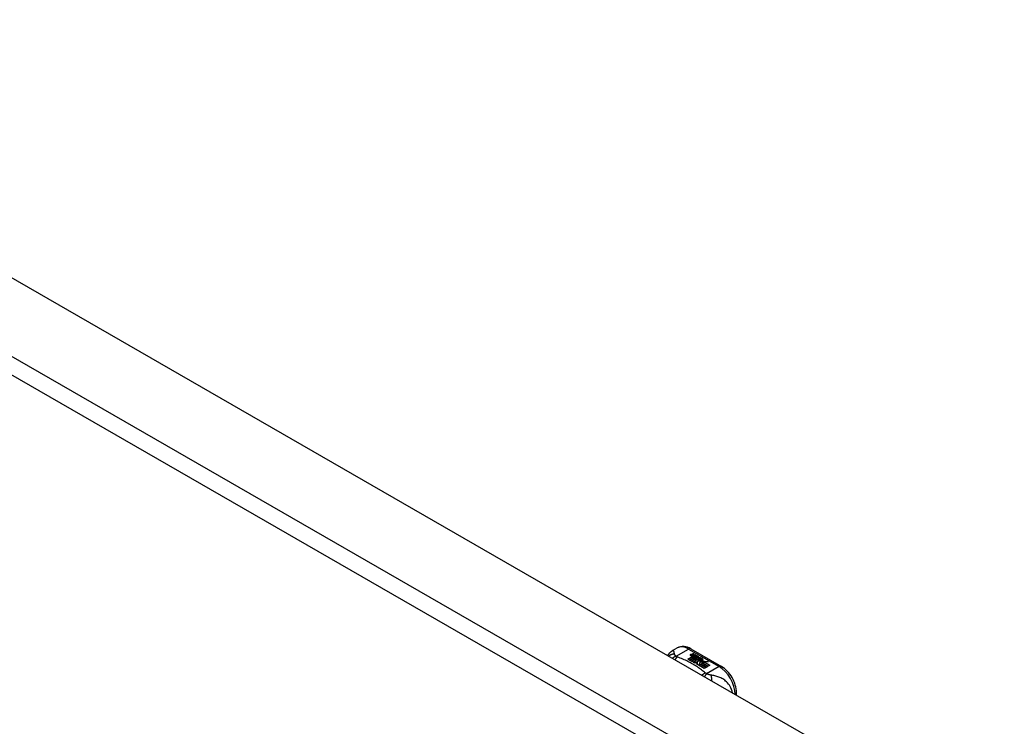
# Model space of a CAD drawing. Header units: inches. Extents: x 387.2 to 455.7, y 148.1 to 211.9.
# Tile 78 of 97: x 446.9 to 455.4, y 174 to 180.1. Entities that reach past the tile are written whole.
import ezdxf

# ---------------------------------------------------------------- set-up
doc = ezdxf.new("R2010")
doc.units = ezdxf.units.IN
doc.header["$MEASUREMENT"] = 0
doc.layers.add('Visible Edges(ANSI)', color=7, linetype='Continuous', lineweight=25)
doc.layers.add('Visible Tangent Edges(ANSI)', color=7, linetype='Continuous', lineweight=25)

msp = doc.modelspace()

# ---------------------------------------------------------------- linework, layer by layer
at = {"layer": 'Visible Edges(ANSI)'}
for p, q in [((421.7845, 192.2942), (455.4463, 172.9096)), ((452.574, 174.6303), (452.6141, 174.6533)), ((452.7319, 174.6456), (452.9964, 174.4933)), ((452.7333, 174.5971), (452.7526, 174.6046)), ((452.7526, 174.603), (452.7333, 174.5955)), ((452.7588, 174.601), (452.7397, 174.5933)), ((452.7526, 174.6046), (452.7588, 174.601)), ((452.7526, 174.6046), (452.7526, 174.603)), ((452.7571, 174.6003), (452.7526, 174.603)), ((452.7559, 174.5904), (452.7684, 174.5955)), ((452.7684, 174.5955), (452.7746, 174.5919)), ((452.7684, 174.5955), (452.7684, 174.5938)), ((452.7056, 174.5565), (452.7431, 174.5781)), ((452.7196, 174.5485), (452.7056, 174.5565)), ((452.7431, 174.5765), (452.707, 174.5557)), ((452.7577, 174.5704), (452.7196, 174.5485)), ((452.7216, 174.5473), (452.7597, 174.5693)), ((452.7356, 174.5393), (452.7216, 174.5473)), ((452.7597, 174.5677), (452.723, 174.5465)), ((452.7786, 174.564), (452.7356, 174.5393)), ((452.7364, 174.5903), (452.7364, 174.5887)), ((452.7376, 174.5381), (452.784, 174.5649)), ((452.7691, 174.52), (452.7376, 174.5381)), ((452.7821, 174.5621), (452.739, 174.5373)), ((452.7431, 174.5781), (452.7431, 174.5765)), ((452.745, 174.5876), (452.745, 174.5859)), ((452.7451, 174.5859), (452.7451, 174.5843)), ((452.7551, 174.5753), (452.7519, 174.5738)), ((452.7519, 174.5738), (452.7577, 174.5704)), ((452.7519, 174.5738), (452.7519, 174.5721)), ((452.7563, 174.5696), (452.7519, 174.5721)), ((452.7523, 174.5812), (452.7523, 174.5796)), ((452.7898, 174.5519), (452.7523, 174.5303)), ((452.7523, 174.5303), (452.7927, 174.5337)), ((452.7523, 174.5303), (452.7523, 174.5297)), ((452.7927, 174.5321), (452.7538, 174.5288)), ((452.755, 174.5736), (452.7599, 174.5759)), ((452.7603, 174.5705), (452.755, 174.5736)), ((452.7746, 174.5919), (452.7555, 174.5842)), ((452.7684, 174.5938), (452.7559, 174.5888)), ((452.7559, 174.5904), (452.7559, 174.5888)), ((452.7599, 174.5743), (452.7565, 174.5727)), ((452.7599, 174.5759), (452.7585, 174.5767)), ((452.7597, 174.5693), (452.7702, 174.5633)), ((452.7597, 174.5693), (452.7597, 174.5677)), ((452.7702, 174.5616), (452.7597, 174.5677)), ((452.7599, 174.5759), (452.7599, 174.5743)), ((452.7906, 174.5827), (452.7603, 174.5705)), ((452.763, 174.5689), (452.787, 174.5695)), ((452.7707, 174.5645), (452.763, 174.5689)), ((452.787, 174.5679), (452.7657, 174.5674)), ((452.773, 174.5912), (452.7684, 174.5938)), ((452.788, 174.5233), (452.7691, 174.52)), ((452.7702, 174.5633), (452.7786, 174.564)), ((452.7702, 174.5633), (452.7702, 174.5616)), ((452.7752, 174.5621), (452.7702, 174.5616)), ((452.7857, 174.5659), (452.7707, 174.5645)), ((452.7719, 174.5812), (452.7844, 174.5863)), ((452.7844, 174.5846), (452.7719, 174.5796)), ((452.784, 174.5649), (452.7792, 174.5581)), ((452.7792, 174.5581), (452.7898, 174.5519)), ((452.7792, 174.5581), (452.7792, 174.5564)), ((452.7884, 174.5511), (452.7792, 174.5564)), ((452.7817, 174.5582), (452.7867, 174.5653)), ((452.7893, 174.5538), (452.7817, 174.5582)), ((452.7867, 174.5636), (452.7825, 174.5577)), ((452.784, 174.5114), (452.788, 174.5233)), ((452.847, 174.4751), (452.784, 174.5114)), ((452.7844, 174.5863), (452.7906, 174.5827)), ((452.7844, 174.5863), (452.7844, 174.5846)), ((452.7889, 174.582), (452.7844, 174.5846)), ((452.788, 174.5217), (452.7844, 174.5112)), ((452.7867, 174.5653), (452.7857, 174.5659)), ((452.7867, 174.5653), (452.7867, 174.5636)), ((452.787, 174.5695), (452.7939, 174.5808)), ((452.7939, 174.5792), (452.787, 174.5679)), ((452.787, 174.5695), (452.787, 174.5679)), ((452.788, 174.5233), (452.788, 174.5217)), ((452.7954, 174.5648), (452.7893, 174.5538)), ((452.7927, 174.5337), (452.797, 174.5474)), ((452.797, 174.5458), (452.7927, 174.5321)), ((452.7927, 174.5337), (452.7927, 174.5321)), ((452.7939, 174.5808), (452.8015, 174.5764)), ((452.7939, 174.5808), (452.7939, 174.5792)), ((452.8006, 174.5753), (452.7939, 174.5792)), ((452.8202, 174.5657), (452.7954, 174.5648)), ((452.8015, 174.5764), (452.7958, 174.5691)), ((452.7958, 174.5691), (452.797, 174.5684)), ((452.7958, 174.5691), (452.7958, 174.5675)), ((452.797, 174.5668), (452.7958, 174.5675)), ((452.797, 174.5684), (452.8125, 174.5701)), ((452.8125, 174.5684), (452.797, 174.5668)), ((452.797, 174.5684), (452.797, 174.5668)), ((452.797, 174.5474), (452.797, 174.5458)), ((452.8087, 174.5267), (452.8008, 174.5021)), ((452.8008, 174.5021), (452.8156, 174.5106)), ((452.8048, 174.5506), (452.8048, 174.549)), ((452.8084, 174.5596), (452.8084, 174.5579)), ((452.8084, 174.5596), (452.8257, 174.5496)), ((452.8257, 174.548), (452.8084, 174.5579)), ((452.8312, 174.5289), (452.8087, 174.5267)), ((452.8207, 174.5476), (452.8094, 174.5541)), ((452.8125, 174.5701), (452.8202, 174.5657)), ((452.8125, 174.5701), (452.8125, 174.5684)), ((452.8175, 174.5656), (452.8125, 174.5684)), ((452.8149, 174.5415), (452.8127, 174.5365)), ((452.8127, 174.5365), (452.8483, 174.5399)), ((452.8459, 174.538), (452.8127, 174.5348)), ((452.8127, 174.5365), (452.8127, 174.5348)), ((452.8156, 174.5106), (452.8622, 174.4838)), ((452.8156, 174.5106), (452.8156, 174.509)), ((452.8172, 174.561), (452.8214, 174.5635)), ((452.8176, 174.5118), (452.8327, 174.5205)), ((452.8641, 174.485), (452.8176, 174.5118)), ((452.8327, 174.5188), (452.819, 174.5109)), ((452.8214, 174.5618), (452.8191, 174.5605)), ((452.8207, 174.5476), (452.8207, 174.546)), ((452.8214, 174.5635), (452.8214, 174.5618)), ((452.8257, 174.5496), (452.8257, 174.548)), ((452.8484, 174.5295), (452.8274, 174.5257)), ((452.8274, 174.5257), (452.8312, 174.5289)), ((452.829, 174.5529), (452.829, 174.5512)), ((452.8312, 174.5273), (452.8298, 174.5261)), ((452.8312, 174.5289), (452.8312, 174.5273)), ((452.8327, 174.5205), (452.8793, 174.4937)), ((452.8327, 174.5205), (452.8327, 174.5188)), ((452.8779, 174.4929), (452.8327, 174.5188)), ((452.8349, 174.5217), (452.8484, 174.5295)), ((452.8814, 174.4949), (452.8349, 174.5217)), ((452.8484, 174.5279), (452.8363, 174.5209)), ((452.8483, 174.5399), (452.8426, 174.5355)), ((452.8426, 174.5355), (452.885, 174.5361)), ((452.8426, 174.5355), (452.8426, 174.5339)), ((452.8752, 174.5344), (452.8426, 174.5339)), ((452.8484, 174.5295), (452.8484, 174.5279)), ((452.885, 174.5361), (452.8508, 174.5299)), ((452.8508, 174.5299), (452.8965, 174.5036)), ((452.8508, 174.5299), (452.8508, 174.5283)), ((452.8951, 174.5028), (452.8508, 174.5283)), ((452.8008, 174.5021), (452.8008, 174.5017)), ((452.8156, 174.509), (452.8019, 174.5011)), ((452.8607, 174.483), (452.8156, 174.509)), ((452.8622, 174.4838), (452.847, 174.4751)), ((452.8793, 174.4937), (452.8641, 174.485)), ((452.8965, 174.5036), (452.8814, 174.4949)), ((453.1275, 174.2449), (453.1275, 174.2663))]:
    msp.add_line(p, q, dxfattribs=at)
at = {"layer": 'Visible Edges(ANSI)', "flags": 128}
for points in [[(452.5325, 174.5876), (452.5404, 174.6001), (452.55, 174.6116), (452.5613, 174.6218), (452.574, 174.6303)], [(452.7319, 174.6456), (452.7179, 174.6529), (452.7035, 174.6587), (452.6887, 174.663), (452.6736, 174.6654), (452.6583, 174.6659), (452.6431, 174.6641), (452.6281, 174.6599), (452.6141, 174.6533)], [(453.1275, 174.2663), (453.1268, 174.2824), (453.1249, 174.2988), (453.1217, 174.3152), (453.1174, 174.3317), (453.1119, 174.3481), (453.1055, 174.3643), (453.098, 174.3803), (453.0896, 174.3958), (453.0803, 174.4109), (453.0702, 174.4253), (453.0594, 174.4391), (453.0479, 174.452), (453.0358, 174.4639), (453.0232, 174.4749), (453.01, 174.4847), (452.9964, 174.4933)]]:
    msp.add_lwpolyline(points, dxfattribs=at)
at = {"layer": 'Visible Edges(ANSI)'}
for centre, major_axis, start_param, end_param in [((452.744, 174.5879), (0.0192, 0), 2.164208, 2.67864), ((452.744, 174.5863), (-0.0192, 0), 5.305801, 5.820233), ((452.7331, 174.5911), (-0.007, 0), 5.820233, 7.062977), ((452.7331, 174.5894), (-0.007, 0), 5.820233, 6.078955), ((452.7397, 174.5949), (-0.0164, 0), 0.779792, 1.90155), ((452.7404, 174.5903), (-0.004, 0), 5.90879, 7.175095), ((452.7404, 174.5887), (-0.004, 0), 0, 0.89191), ((452.7444, 174.5894), (-0.0082, 0), 5.323118, 5.90879), ((452.7432, 174.5923), (0.0084, 0), 4.033503, 4.932446), ((452.7432, 174.5906), (-0.0084, 0), 0.89191, 1.767313), ((452.7485, 174.582), (-0.00676, 0), 5.794367, 7.059467), ((452.7485, 174.5804), (-0.00676, 0), 5.794367, 6.071487), ((452.7595, 174.5786), (0.0192, 0), 2.419321, 2.652775), ((452.7595, 174.577), (-0.0192, 0), 5.560914, 5.794367), ((452.7546, 174.5845), (0.016, 0), 3.905964, 4.740051), ((452.7546, 174.5829), (-0.016, 0), 0.764371, 1.402544), ((452.7551, 174.5857), (-0.016, 0), 0.776281, 1.787416), ((452.7378, 174.6049), (0.031, 0), 4.949028, 5.337665), ((452.7378, 174.6033), (-0.031, 0), 1.80809, 2.196072), ((452.7563, 174.5812), (-0.004, 0), 5.908937, 7.173827), ((452.7563, 174.5796), (-0.004, 0), 0, 0.890642), ((452.7602, 174.5803), (-0.0082, 0), 5.323254, 5.908937), ((452.7591, 174.5832), (0.0084, 0), 4.032234, 4.932287), ((452.7591, 174.5815), (-0.0084, 0), 0.890642, 1.484281), ((452.7591, 174.5815), (-0.0084, 0), 1.514337, 1.790695), ((452.7541, 174.5959), (0.031, 0), 4.932287, 5.323254), ((452.7541, 174.5942), (-0.031, 0), 1.790695, 2.181662), ((452.8071, 174.5513), (-0.0101, 0), 5.913952, 6.982716), ((452.8156, 174.5542), (0.022, 0), 3.701478, 4.680599), ((452.8156, 174.5525), (-0.022, 0), 0.559885, 1.507168), ((452.8071, 174.5496), (-0.0101, 0), 5.913952, 6.142632), ((452.8152, 174.5495), (-0.0188, 0), 5.081623, 5.913952), ((452.8152, 174.5478), (-0.0188, 0), 5.081623, 5.913952), ((452.8156, 174.5542), (-0.0199, 0), 0.617996, 1.556283), ((452.8112, 174.5506), (-0.00637, 0), 4.999578, 6.390788), ((452.8112, 174.549), (-0.00637, 0), 0, 0.107602), ((452.8121, 174.5506), (-0.0073, 0), 0.107602, 1.123637), ((452.8121, 174.549), (-0.0073, 0), 0.107602, 1.123637), ((452.8138, 174.5527), (0.0112, 0), 4.26523, 5.375571), ((452.8138, 174.551), (0.0112, 0), 4.26523, 5.375571), ((452.8157, 174.558), (-0.0265, 0), 1.556283, 2.296236), ((452.8094, 174.5501), (0.0205, 0), 0.343453, 1.17916), ((452.8026, 174.5428), (0.0405, 0), 0.638101, 1.087938), ((452.8026, 174.5412), (-0.0405, 0), 3.779694, 4.229531), ((452.8226, 174.5529), (0.0064, 0), 5.210263, 6.626638), ((452.8226, 174.5512), (0.0064, 0), 5.210263, 6.283185), ((452.8246, 174.5522), (0.0132, 0), 5.437829, 6.921287), ((452.8246, 174.5506), (0.0132, 0), 0.108138, 0.638101)]:
    msp.add_ellipse(centre, major_axis=major_axis, ratio=0.575862, start_param=start_param, end_param=end_param, dxfattribs=at)
at = {"layer": 'Visible Tangent Edges(ANSI)'}
for p, q in [((421.1941, 191.9541), (454.8559, 172.5696)), ((454.7859, 172.4483), (421.1241, 191.8329)), ((452.6048, 174.5818), (452.7123, 174.6437)), ((452.7123, 174.6437), (452.9768, 174.4914)), ((452.7333, 174.5971), (452.7333, 174.5955)), ((452.7268, 174.5929), (452.7268, 174.5912)), ((452.7379, 174.5885), (452.7379, 174.5869)), ((452.7425, 174.5838), (452.7425, 174.5822)), ((452.7538, 174.5794), (452.7538, 174.5778)), ((452.7609, 174.5784), (452.7609, 174.5768)), ((452.7719, 174.5812), (452.7719, 174.5796)), ((452.7977, 174.5534), (452.7977, 174.5517)), ((452.8049, 174.5502), (452.8049, 174.5486)), ((452.809, 174.5469), (452.809, 174.5452)), ((452.8352, 174.5567), (452.8352, 174.5551)), ((452.9768, 174.4914), (452.8692, 174.4295))]:
    msp.add_line(p, q, dxfattribs=at)
at = {"layer": 'Visible Tangent Edges(ANSI)', "flags": 128}
for points in [[(452.5899, 174.6001), (452.5878, 174.6), (452.5857, 174.5999), (452.5836, 174.5998), (452.5815, 174.5995), (452.5793, 174.5992), (452.5772, 174.5989), (452.5751, 174.5985), (452.573, 174.598), (452.5709, 174.5975), (452.5688, 174.5969), (452.5667, 174.5963), (452.5646, 174.5956), (452.5625, 174.5948), (452.5605, 174.5939), (452.5585, 174.593), (452.5565, 174.5921), (452.5545, 174.591), (452.5526, 174.59), (452.5507, 174.5888), (452.5488, 174.5876), (452.547, 174.5864), (452.5452, 174.585), (452.5434, 174.5837), (452.5417, 174.5822)], [(452.5899, 174.6001), (452.5896, 174.6025), (452.5893, 174.6049), (452.589, 174.6072), (452.5886, 174.6094), (452.5883, 174.6116), (452.588, 174.6136), (452.5876, 174.6156), (452.5872, 174.6175), (452.5868, 174.6193), (452.5864, 174.621), (452.5859, 174.6226), (452.5853, 174.6241), (452.5847, 174.6255), (452.5841, 174.6267), (452.5834, 174.6279), (452.5826, 174.6289), (452.5818, 174.6297), (452.5809, 174.6304), (452.5799, 174.6309), (452.5788, 174.6313), (452.5777, 174.6314), (452.5765, 174.6313), (452.5753, 174.6309), (452.574, 174.6303)], [(452.6048, 174.5818), (452.6036, 174.5827), (452.6025, 174.5836), (452.6014, 174.5845), (452.6004, 174.5854), (452.5994, 174.5862), (452.5985, 174.5871), (452.5976, 174.588), (452.5967, 174.5888), (452.5959, 174.5897), (452.5951, 174.5905), (452.5944, 174.5914), (452.5937, 174.5922), (452.5931, 174.593), (452.5926, 174.5937), (452.5921, 174.5944), (452.5917, 174.595), (452.5914, 174.5957), (452.591, 174.5963), (452.5907, 174.597), (452.5905, 174.5976), (452.5903, 174.5982), (452.5901, 174.5989), (452.59, 174.5995), (452.5899, 174.6001)], [(452.6048, 174.5818), (452.6035, 174.5813), (452.6022, 174.5809), (452.601, 174.5804), (452.5997, 174.5799), (452.5984, 174.5793), (452.5971, 174.5787), (452.5958, 174.5781), (452.5945, 174.5775), (452.5932, 174.5769), (452.5919, 174.5762), (452.5906, 174.5755), (452.5893, 174.5747), (452.588, 174.574), (452.5867, 174.5732), (452.5854, 174.5724), (452.5841, 174.5715), (452.5828, 174.5706), (452.5815, 174.5697), (452.5802, 174.5688), (452.5789, 174.5678), (452.5776, 174.5668), (452.5764, 174.5658), (452.5751, 174.5648), (452.5739, 174.5637)], [(452.6151, 174.5753), (452.6143, 174.5746), (452.6135, 174.5739), (452.6127, 174.5731), (452.6118, 174.5724), (452.611, 174.5716), (452.6102, 174.5708), (452.6093, 174.5699), (452.6085, 174.569), (452.6076, 174.5681), (452.6068, 174.5672), (452.6059, 174.5663), (452.6051, 174.5653), (452.6042, 174.5643), (452.6034, 174.5632), (452.6025, 174.5622), (452.6017, 174.5611), (452.6009, 174.56), (452.6, 174.5589), (452.5992, 174.5577), (452.5983, 174.5565), (452.5975, 174.5553), (452.5967, 174.5541), (452.5959, 174.5528), (452.5951, 174.5515)], [(452.6151, 174.5753), (452.6146, 174.5755), (452.6141, 174.5757), (452.6136, 174.5759), (452.6131, 174.5761), (452.6127, 174.5763), (452.6122, 174.5766), (452.6117, 174.5768), (452.6113, 174.5771), (452.6108, 174.5773), (452.6104, 174.5776), (452.6099, 174.5778), (452.6095, 174.5781), (452.6091, 174.5783), (452.6087, 174.5786), (452.6082, 174.5789), (452.6078, 174.5792), (452.6074, 174.5795), (452.607, 174.5798), (452.6066, 174.5801), (452.6062, 174.5804), (452.6058, 174.5808), (452.6055, 174.5811), (452.6051, 174.5814), (452.6048, 174.5818)], [(452.8579, 174.4354), (452.8499, 174.4423), (452.8418, 174.4492), (452.8334, 174.456), (452.8249, 174.4626), (452.8161, 174.4692), (452.8072, 174.4757), (452.798, 174.4822), (452.7887, 174.4885), (452.7791, 174.4947), (452.7694, 174.5008), (452.7595, 174.5068), (452.7494, 174.5128), (452.7391, 174.5186), (452.7287, 174.5243), (452.718, 174.5299), (452.7072, 174.5354), (452.6963, 174.5408), (452.6851, 174.546), (452.6738, 174.5512), (452.6624, 174.5562), (452.6508, 174.5612), (452.639, 174.5659), (452.6271, 174.5706), (452.6151, 174.5753)], [(452.8579, 174.4354), (452.8567, 174.435), (452.8556, 174.4345), (452.8544, 174.4339), (452.8532, 174.4334), (452.852, 174.4328), (452.8508, 174.4322), (452.8496, 174.4316), (452.8483, 174.4309), (452.8471, 174.4302), (452.8459, 174.4295), (452.8447, 174.4288), (452.8434, 174.428), (452.8422, 174.4272), (452.841, 174.4264), (452.8397, 174.4256), (452.8385, 174.4247), (452.8372, 174.4239), (452.836, 174.423), (452.8348, 174.422), (452.8335, 174.4211), (452.8323, 174.4201), (452.8311, 174.4191), (452.8299, 174.4181), (452.8287, 174.417)], [(452.8692, 174.4295), (452.8685, 174.4287), (452.8677, 174.428), (452.867, 174.4272), (452.8662, 174.4264), (452.8655, 174.4255), (452.8647, 174.4246), (452.8639, 174.4238), (452.8631, 174.4228), (452.8623, 174.4219), (452.8615, 174.4209), (452.8607, 174.4199), (452.8599, 174.4189), (452.8591, 174.4178), (452.8583, 174.4167), (452.8575, 174.4156), (452.8567, 174.4145), (452.8559, 174.4133), (452.8551, 174.4122), (452.8543, 174.4109), (452.8535, 174.4097), (452.8527, 174.4085), (452.8519, 174.4072), (452.8511, 174.4059), (452.8502, 174.4046)], [(452.8692, 174.4295), (452.8686, 174.4297), (452.868, 174.4299), (452.8675, 174.4301), (452.8669, 174.4303), (452.8664, 174.4305), (452.8658, 174.4308), (452.8653, 174.431), (452.8648, 174.4312), (452.8643, 174.4315), (452.8638, 174.4317), (452.8633, 174.432), (452.8628, 174.4322), (452.8624, 174.4325), (452.8619, 174.4327), (452.8615, 174.433), (452.8611, 174.4332), (452.8606, 174.4335), (452.8602, 174.4338), (452.8598, 174.434), (452.8594, 174.4343), (452.859, 174.4346), (452.8586, 174.4349), (452.8583, 174.4351), (452.8579, 174.4354)], [(452.9059, 174.4181), (452.9046, 174.4183), (452.9032, 174.4185), (452.9019, 174.4188), (452.9005, 174.4191), (452.8991, 174.4194), (452.8978, 174.4197), (452.8964, 174.42), (452.895, 174.4204), (452.8936, 174.4208), (452.8921, 174.4212), (452.8907, 174.4216), (452.8891, 174.4221), (452.8874, 174.4226), (452.8857, 174.4232), (452.884, 174.4238), (452.8823, 174.4244), (452.8807, 174.425), (452.879, 174.4256), (452.8773, 174.4262), (452.8757, 174.4268), (452.874, 174.4275), (452.8724, 174.4281), (452.8708, 174.4288), (452.8692, 174.4295)], [(453.0915, 174.2656), (453.0886, 174.2798), (453.0844, 174.2936), (453.079, 174.3067), (453.0727, 174.3189), (453.0657, 174.3301), (453.0581, 174.3404), (453.0502, 174.3498), (453.042, 174.3583), (453.0336, 174.3659), (453.0252, 174.3727), (453.0166, 174.3789), (453.008, 174.3844), (452.9994, 174.3893), (452.9909, 174.3937), (452.9823, 174.3976), (452.9738, 174.4011), (452.9653, 174.4042), (452.9568, 174.407), (452.9483, 174.4094), (452.9399, 174.4116), (452.9314, 174.4135), (452.9229, 174.4152), (452.9144, 174.4168), (452.9059, 174.4181)], [(452.9059, 174.4181), (452.9063, 174.4166), (452.9067, 174.4151), (452.9071, 174.4135), (452.9075, 174.4118), (452.9078, 174.4101), (452.9081, 174.4083), (452.9085, 174.4065), (452.9088, 174.4047), (452.909, 174.4028), (452.9093, 174.4008), (452.9095, 174.3988), (452.9098, 174.3968), (452.91, 174.3947), (452.9101, 174.3926), (452.9103, 174.3904), (452.9104, 174.3883), (452.9105, 174.386), (452.9106, 174.3838), (452.9107, 174.3815), (452.9107, 174.3792), (452.9107, 174.3769), (452.9107, 174.3746), (452.9106, 174.3722), (452.9106, 174.3698)]]:
    msp.add_lwpolyline(points, dxfattribs=at)
at = {"layer": 'Visible Tangent Edges(ANSI)'}
for centre, major_axis, ratio, start_param, end_param in [((452.7123, 174.4828), (-0.0982, 0.1706), 0.578093, 5.499721, 6.283185), ((452.7123, 174.6115), (0.0196, 0.0341), 0.578093, 0, 0.783464), ((452.9768, 174.4592), (0.0196, 0.0341), 0.578093, 0, 0.783464), ((452.9768, 174.3305), (0.0982, -0.1706), 0.578093, 0.795218, 2.358128), ((453.0881, 174.2663), (0.0394, 0), 0.575862, 5.537379, 6.283185)]:
    msp.add_ellipse(centre, major_axis=major_axis, ratio=ratio, start_param=start_param, end_param=end_param, dxfattribs=at)

doc.saveas('drawing.dxf')
